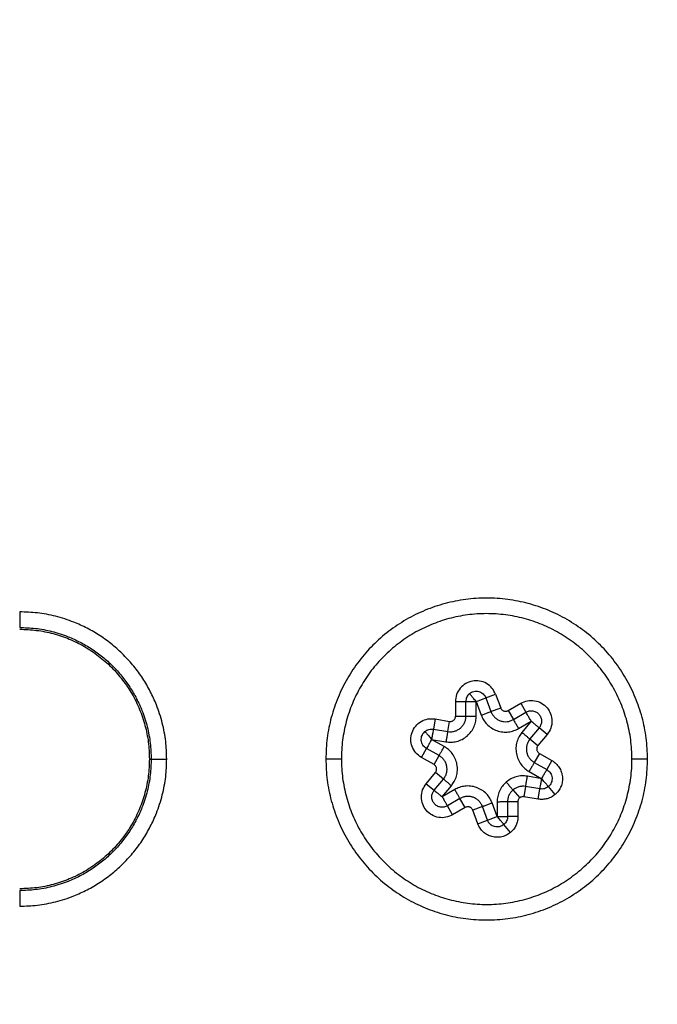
# Model space of a CAD drawing. Header units: millimetres. Extents: x 226 to 954, y 75 to 822.
# Tile 102 of 130: x 576 to 588, y 712 to 731. Entities that reach past the tile are written whole.
import ezdxf

# ---------------------------------------------------------------- set-up
doc = ezdxf.new("R2010")
doc.units = ezdxf.units.MM

msp = doc.modelspace()

# ---------------------------------------------------------------- linework, layer by layer
at = {"color": 179, "linetype": 'Continuous', "lineweight": 25}
for p, q in [((584.89, 717.784), (585.077, 717.853)), ((584.89, 717.784), (584.987, 717.521)), ((585.077, 717.853), (585.175, 717.591)), ((584.302, 717.712), (584.502, 717.713)), ((584.302, 717.712), (584.304, 717.432)), ((584.504, 717.433), (584.502, 717.713)), ((584.704, 717.434), (584.702, 717.714)), ((584.702, 717.714), (584.8, 717.452)), ((584.987, 717.521), (585.175, 717.591)), ((585.319, 717.539), (585.56, 717.681)), ((585.319, 717.539), (585.42, 717.367)), ((585.56, 717.681), (585.662, 717.508)), ((583.911, 717.379), (583.878, 717.182)), ((583.911, 717.379), (584.187, 717.332)), ((584.304, 717.432), (584.504, 717.433)), ((585.42, 717.367), (585.662, 717.508)), ((583.878, 717.182), (584.154, 717.135)), ((584.154, 717.135), (584.187, 717.332)), ((585.521, 717.194), (585.763, 717.336)), ((585.763, 717.336), (585.584, 717.12)), ((585.917, 717.208), (585.738, 716.993)), ((586.071, 717.081), (585.917, 717.208)), ((583.844, 716.985), (584.12, 716.938)), ((584.088, 716.846), (583.844, 716.985)), ((585.738, 716.993), (585.892, 716.865)), ((586.071, 717.081), (585.892, 716.865)), ((583.647, 716.637), (583.745, 716.811)), ((583.989, 716.673), (583.745, 716.811)), ((578.405, 716.607), (578.439, 716.607)), ((583.89, 716.499), (583.647, 716.637)), ((583.89, 716.499), (583.989, 716.673)), ((585.92, 716.714), (585.821, 716.541)), ((585.92, 716.714), (586.163, 716.576)), ((585.821, 716.541), (586.064, 716.402)), ((586.163, 716.576), (586.064, 716.402)), ((583.739, 716.132), (583.917, 716.348)), ((583.893, 716.005), (584.072, 716.22)), ((584.072, 716.22), (583.917, 716.348)), ((585.965, 716.228), (585.689, 716.275)), ((585.722, 716.367), (585.965, 716.228)), ((583.739, 716.132), (583.893, 716.005)), ((584.047, 715.877), (584.226, 716.093)), ((585.656, 716.078), (585.622, 715.881)), ((585.932, 716.031), (585.656, 716.078)), ((585.899, 715.834), (585.932, 716.031)), ((586.225, 715.924), (586.095, 716.076)), ((584.289, 716.019), (584.047, 715.877)), ((584.39, 715.846), (584.148, 715.705)), ((584.491, 715.674), (584.39, 715.846)), ((585.411, 716.011), (585.541, 715.858)), ((585.899, 715.834), (585.622, 715.881)), ((584.249, 715.532), (584.148, 715.705)), ((584.491, 715.674), (584.249, 715.532)), ((584.823, 715.692), (584.635, 715.622)), ((584.92, 715.429), (584.823, 715.692)), ((585.108, 715.499), (585.01, 715.761)), ((585.106, 715.779), (585.108, 715.499)), ((585.506, 715.782), (585.306, 715.78)), ((585.306, 715.78), (585.308, 715.5)), ((585.506, 715.782), (585.508, 715.502)), ((584.733, 715.36), (584.635, 715.622)), ((585.508, 715.502), (585.308, 715.5)), ((584.733, 715.36), (584.92, 715.429)), ((585.367, 715.194), (585.237, 715.347))]:
    msp.add_line(p, q, dxfattribs=at)
at = {"color": 8, "linetype": 'Continuous', "lineweight": 25}
for p, q in [((582.111, 716.607), (581.805, 716.607)), ((588.005, 716.607), (587.699, 716.607))]:
    msp.add_line(p, q, dxfattribs=at)
at = {"color": 179, "linetype": 'Continuous', "lineweight": 25}
for points, knots in [([(541.271, 726.7), (541.293, 726.829), (541.445, 727.697), (541.816, 729.287), (542.384, 731.452), (543.046, 733.576), (543.789, 735.659), (544.617, 737.709), (545.535, 739.736), (546.542, 741.735), (547.639, 743.701), (548.818, 745.62), (550.076, 747.488), (551.403, 749.29), (552.796, 751.025), (554.25, 752.691), (555.772, 754.296), (557.368, 755.845), (559.038, 757.336), (560.778, 758.764), (562.578, 760.118), (564.432, 761.395), (566.328, 762.586), (568.259, 763.69), (570.223, 764.708), (572.226, 765.644), (574.279, 766.501), (576.379, 767.277), (578.522, 767.968), (580.692, 768.569), (582.885, 769.078), (585.085, 769.492), (587.287, 769.812), (589.487, 770.038), (591.694, 770.18), (593.168, 770.198), (593.905, 770.207)], [0, 0, 0, 0, 0.0053022, 0.0357078, 0.0661134, 0.095976, 0.1258387, 0.1557014, 0.1855641, 0.2159697, 0.2463753, 0.2767808, 0.3071864, 0.337592, 0.3674547, 0.3973174, 0.4271801, 0.4570427, 0.4874483, 0.5178539, 0.5482595, 0.578665, 0.6090706, 0.6389333, 0.668796, 0.6986587, 0.7285214, 0.7589269, 0.7893325, 0.8197381, 0.8501437, 0.8805492, 0.9104119, 0.9402746, 0.9701373, 1, 1, 1, 1]), ([(645.178, 716.607), (645.174, 717.092), (645.166, 718.076), (645.1, 719.573), (644.989, 721.109), (644.825, 722.684), (644.609, 724.288), (644.335, 725.919), (644.001, 727.574), (643.602, 729.263), (643.158, 730.891), (642.676, 732.457), (642.163, 733.955), (641.592, 735.47), (640.959, 736.998), (640.262, 738.538), (639.513, 740.055), (638.714, 741.548), (637.867, 743.013), (636.954, 744.477), (635.974, 745.936), (634.945, 747.359), (633.869, 748.745), (632.748, 750.092), (631.563, 751.419), (630.313, 752.724), (628.999, 754.003), (627.62, 755.252), (626.177, 756.465), (624.67, 757.64), (623.1, 758.771), (621.47, 759.855), (619.781, 760.887), (618.034, 761.863), (616.233, 762.778), (614.38, 763.629), (612.48, 764.412), (610.534, 765.123), (608.548, 765.76), (606.526, 766.317), (604.472, 766.794), (602.392, 767.188), (600.289, 767.496), (598.17, 767.717), (596.04, 767.851), (593.905, 767.895), (591.769, 767.851), (589.639, 767.717), (587.521, 767.496), (585.418, 767.188), (583.337, 766.794), (581.284, 766.317), (579.261, 765.76), (577.275, 765.123), (575.33, 764.412), (573.429, 763.629), (571.577, 762.778), (569.776, 761.863), (568.029, 760.887), (566.34, 759.855), (564.709, 758.771), (563.14, 757.64), (561.633, 756.465), (560.19, 755.252), (558.811, 754.003), (557.496, 752.724), (556.247, 751.419), (555.062, 750.092), (553.941, 748.745), (552.843, 747.331), (551.774, 745.849), (550.741, 744.302), (549.784, 742.749), (548.9, 741.194), (548.086, 739.643), (547.299, 738.008), (546.548, 736.293), (545.842, 734.5), (545.22, 732.728), (544.673, 730.971), (544.199, 729.232), (543.795, 727.514), (543.458, 725.83), (543.185, 724.182), (542.972, 722.58), (542.814, 721.025), (542.707, 719.518), (542.643, 718.049), (542.635, 717.083), (542.631, 716.607)], [0, 0, 0, 0, 0.009039, 0.018334, 0.027893, 0.037722, 0.047828, 0.05803, 0.068512, 0.079278, 0.090336, 0.09995, 0.109779, 0.119827, 0.130096, 0.140586, 0.1513, 0.161607, 0.172115, 0.182823, 0.19373, 0.204835, 0.215534, 0.226408, 0.237454, 0.248671, 0.260055, 0.271602, 0.283309, 0.29517, 0.30718, 0.319334, 0.331624, 0.344044, 0.356587, 0.369244, 0.382006, 0.394865, 0.407811, 0.420835, 0.433925, 0.447072, 0.460264, 0.47349, 0.48674, 0.500001, 0.513261, 0.526511, 0.539737, 0.552929, 0.566076, 0.579166, 0.59219, 0.605136, 0.617995, 0.630757, 0.643414, 0.655957, 0.668377, 0.680667, 0.692821, 0.704831, 0.716692, 0.728399, 0.739946, 0.75133, 0.762547, 0.773594, 0.784467, 0.795166, 0.806938, 0.818487, 0.829811, 0.84091, 0.851785, 0.862435, 0.8747, 0.886658, 0.898311, 0.909664, 0.92092, 0.931875, 0.942533, 0.952903, 0.962989, 0.972626, 0.982002, 0.991125, 1, 1, 1, 1]), ([(542.81, 716.607), (542.814, 717.09), (542.822, 718.071), (542.888, 719.562), (542.999, 721.093), (543.161, 722.663), (543.378, 724.261), (543.65, 725.886), (543.983, 727.536), (544.38, 729.219), (544.823, 730.842), (545.304, 732.401), (545.814, 733.895), (546.384, 735.404), (547.014, 736.927), (547.709, 738.461), (548.455, 739.974), (549.252, 741.461), (550.096, 742.921), (551.006, 744.38), (551.982, 745.834), (553.008, 747.252), (554.08, 748.633), (555.197, 749.975), (556.378, 751.298), (557.623, 752.599), (558.933, 753.873), (560.307, 755.117), (561.745, 756.327), (563.247, 757.497), (564.811, 758.625), (566.435, 759.705), (568.119, 760.733), (569.86, 761.705), (571.654, 762.617), (573.501, 763.466), (575.395, 764.246), (577.333, 764.955), (579.312, 765.588), (581.327, 766.144), (583.374, 766.62), (585.448, 767.012), (587.543, 767.319), (589.654, 767.539), (591.777, 767.672), (593.905, 767.717), (596.033, 767.672), (598.155, 767.539), (600.267, 767.319), (602.362, 767.012), (604.435, 766.62), (606.482, 766.144), (608.497, 765.588), (610.476, 764.955), (612.415, 764.246), (614.309, 763.466), (616.155, 762.617), (617.95, 761.705), (619.691, 760.733), (621.374, 759.705), (622.999, 758.625), (624.563, 757.497), (626.064, 756.327), (627.503, 755.117), (628.877, 753.873), (630.187, 752.599), (631.432, 751.298), (632.613, 749.975), (633.729, 748.633), (634.824, 747.224), (635.889, 745.748), (636.918, 744.205), (637.872, 742.658), (638.753, 741.109), (639.564, 739.563), (640.348, 737.934), (641.097, 736.224), (641.8, 734.437), (642.42, 732.672), (642.965, 730.921), (643.437, 729.188), (643.841, 727.476), (644.176, 725.798), (644.448, 724.155), (644.66, 722.559), (644.818, 721.01), (644.924, 719.508), (644.988, 718.044), (644.996, 717.081), (645, 716.607)], [0, 0, 0, 0, 0.009039, 0.018334, 0.027893, 0.037722, 0.047828, 0.05803, 0.068512, 0.079278, 0.090336, 0.09995, 0.109779, 0.119827, 0.130096, 0.140586, 0.1513, 0.161607, 0.172115, 0.182823, 0.19373, 0.204835, 0.215534, 0.226408, 0.237454, 0.248671, 0.260055, 0.271602, 0.283309, 0.29517, 0.30718, 0.319334, 0.331624, 0.344044, 0.356587, 0.369244, 0.382006, 0.394865, 0.407811, 0.420835, 0.433925, 0.447072, 0.460264, 0.47349, 0.48674, 0.500001, 0.513261, 0.526511, 0.539737, 0.552929, 0.566076, 0.579166, 0.59219, 0.605136, 0.617995, 0.630757, 0.643414, 0.655957, 0.668377, 0.680667, 0.692821, 0.704831, 0.716692, 0.728399, 0.739946, 0.75133, 0.762547, 0.773594, 0.784467, 0.795166, 0.806938, 0.818487, 0.829811, 0.84091, 0.851785, 0.862435, 0.8747, 0.886658, 0.898311, 0.909664, 0.92092, 0.931875, 0.942533, 0.952903, 0.962989, 0.972626, 0.982002, 0.991125, 1, 1, 1, 1]), ([(552.027, 757.703), (543.932, 749.454), (538.453, 738.997), (534.104, 716.296), (535.33, 704.554), (544.276, 683.241), (551.797, 674.142), (571.047, 661.346), (582.348, 657.932), (593.905, 657.932)], [0, 0, 0, 0, 0.25, 0.25, 0.5, 0.5, 0.75, 0.75, 1, 1, 1, 1]), ([(593.905, 658.107), (582.395, 658.107), (571.139, 661.503), (551.96, 674.235), (544.461, 683.289), (535.524, 704.505), (534.285, 716.196), (538.573, 738.813), (544.007, 749.239), (552.048, 757.475)], [0, 0, 0, 0, 0.25, 0.25, 0.5, 0.5, 0.75, 0.75, 1, 1, 1, 1]), ([(633.127, 716.607), (633.123, 717.022), (633.115, 717.865), (633.051, 719.148), (632.944, 720.47), (632.786, 721.828), (632.573, 723.223), (632.302, 724.652), (631.967, 726.114), (631.578, 727.553), (631.139, 728.964), (630.652, 730.344), (630.1, 731.741), (629.478, 733.152), (628.787, 734.563), (628.025, 735.972), (627.192, 737.373), (626.279, 738.77), (625.316, 740.114), (624.308, 741.403), (623.262, 742.634), (622.144, 743.843), (620.956, 745.024), (619.696, 746.173), (618.365, 747.284), (616.964, 748.35), (615.496, 749.367), (613.961, 750.329), (612.453, 751.179), (610.985, 751.926), (609.568, 752.577), (608.114, 753.176), (606.626, 753.72), (605.106, 754.206), (603.559, 754.633), (601.988, 754.998), (600.397, 755.299), (598.789, 755.535), (597.168, 755.704), (595.538, 755.806), (593.905, 755.84), (592.271, 755.806), (590.642, 755.704), (589.021, 755.535), (587.413, 755.299), (585.821, 754.998), (584.25, 754.633), (582.703, 754.206), (581.184, 753.72), (579.696, 753.176), (578.242, 752.577), (576.825, 751.926), (575.357, 751.179), (573.849, 750.329), (572.314, 749.367), (570.845, 748.35), (569.445, 747.284), (568.114, 746.173), (566.854, 745.024), (565.665, 743.843), (564.548, 742.634), (563.501, 741.403), (562.487, 740.106), (561.513, 738.745), (560.586, 737.323), (559.741, 735.896), (558.975, 734.47), (558.289, 733.059), (557.679, 731.665), (557.139, 730.294), (556.663, 728.939), (556.229, 727.544), (555.843, 726.114), (555.508, 724.652), (555.236, 723.223), (555.024, 721.828), (554.866, 720.47), (554.759, 719.148), (554.695, 717.865), (554.687, 717.022), (554.683, 716.607)], [0, 0, 0, 0, 0.010105, 0.02053, 0.031285, 0.04238, 0.053823, 0.065625, 0.077793, 0.090336, 0.101898, 0.113772, 0.125962, 0.13847, 0.1513, 0.164215, 0.177443, 0.190983, 0.204834, 0.217694, 0.230804, 0.244163, 0.257764, 0.271601, 0.285667, 0.299955, 0.314454, 0.329153, 0.344042, 0.356584, 0.369241, 0.382004, 0.394863, 0.40781, 0.420833, 0.433924, 0.447071, 0.460263, 0.47349, 0.486739, 0.5, 0.513261, 0.52651, 0.539737, 0.552929, 0.566076, 0.579167, 0.59219, 0.605137, 0.617996, 0.630759, 0.643416, 0.655958, 0.670847, 0.685546, 0.700045, 0.714333, 0.728399, 0.742236, 0.755837, 0.769196, 0.782306, 0.795166, 0.809265, 0.823043, 0.836497, 0.849627, 0.862434, 0.874699, 0.886657, 0.898311, 0.909664, 0.922207, 0.934375, 0.946177, 0.95762, 0.968715, 0.97947, 0.989895, 1, 1, 1, 1]), ([(555.004, 716.607), (555.008, 717.018), (555.016, 717.854), (555.079, 719.128), (555.186, 720.438), (555.342, 721.785), (555.553, 723.169), (555.822, 724.586), (556.154, 726.036), (556.54, 727.463), (556.976, 728.863), (557.459, 730.232), (558.007, 731.617), (558.624, 733.016), (559.309, 734.416), (560.064, 735.813), (560.891, 737.203), (561.796, 738.588), (562.751, 739.921), (563.751, 741.199), (564.788, 742.42), (565.897, 743.619), (567.076, 744.791), (568.325, 745.931), (569.645, 747.032), (571.034, 748.09), (572.491, 749.099), (574.013, 750.053), (575.598, 750.947), (577.243, 751.774), (578.943, 752.531), (580.694, 753.211), (582.491, 753.811), (584.226, 754.297), (585.888, 754.683), (587.466, 754.982), (589.061, 755.216), (590.669, 755.383), (592.285, 755.485), (593.905, 755.518), (595.525, 755.485), (597.141, 755.383), (598.748, 755.216), (600.344, 754.982), (601.922, 754.683), (603.583, 754.297), (605.318, 753.811), (607.116, 753.211), (608.867, 752.531), (610.567, 751.774), (612.211, 750.947), (613.796, 750.053), (615.319, 749.099), (616.775, 748.09), (618.164, 747.032), (619.484, 745.931), (620.734, 744.791), (621.913, 743.619), (623.021, 742.42), (624.059, 741.199), (625.065, 739.913), (626.031, 738.564), (626.951, 737.153), (627.789, 735.738), (628.548, 734.324), (629.229, 732.924), (629.834, 731.542), (630.369, 730.182), (630.841, 728.838), (631.272, 727.455), (631.655, 726.036), (631.987, 724.586), (632.257, 723.169), (632.467, 721.785), (632.624, 720.438), (632.73, 719.128), (632.794, 717.854), (632.802, 717.018), (632.805, 716.607)], [0, 0, 0, 0, 0.010105, 0.02053, 0.031285, 0.04238, 0.053824, 0.065625, 0.077794, 0.090336, 0.101899, 0.113773, 0.125962, 0.138471, 0.1513, 0.164216, 0.177444, 0.190984, 0.204835, 0.217695, 0.230806, 0.244164, 0.257765, 0.271602, 0.285669, 0.299956, 0.314455, 0.329155, 0.344043, 0.359108, 0.374335, 0.389709, 0.405214, 0.420833, 0.433924, 0.447071, 0.460263, 0.473489, 0.486739, 0.5, 0.513261, 0.526511, 0.539737, 0.552929, 0.566076, 0.579167, 0.594786, 0.610291, 0.625665, 0.640892, 0.655957, 0.670845, 0.685545, 0.700044, 0.714331, 0.728398, 0.742235, 0.755836, 0.769195, 0.782305, 0.795165, 0.809265, 0.823042, 0.836496, 0.849627, 0.862433, 0.874699, 0.886657, 0.89831, 0.909664, 0.922206, 0.934375, 0.946176, 0.95762, 0.968715, 0.97947, 0.989895, 1, 1, 1, 1]), ([(588.005, 716.607), (588, 716.742), (587.989, 717.012), (587.907, 717.411), (587.777, 717.796), (587.597, 718.161), (587.371, 718.499), (587.103, 718.805), (586.797, 719.073), (586.459, 719.299), (586.095, 719.479), (585.709, 719.609), (585.311, 719.689), (584.905, 719.715), (584.499, 719.689), (584.1, 719.609), (583.715, 719.479), (583.35, 719.299), (583.012, 719.073), (582.707, 718.805), (582.438, 718.499), (582.213, 718.161), (582.032, 717.796), (581.903, 717.411), (581.82, 717.012), (581.81, 716.742), (581.805, 716.607)], [0, 0, 0, 0, 0.041667, 0.083333, 0.125, 0.166667, 0.208333, 0.25, 0.291667, 0.333333, 0.375, 0.416667, 0.458333, 0.5, 0.541667, 0.583333, 0.625, 0.666667, 0.708333, 0.75, 0.791667, 0.833333, 0.875, 0.916667, 0.958333, 1, 1, 1, 1]), ([(578.739, 716.607), (578.735, 716.721), (578.727, 716.953), (578.659, 717.304), (578.556, 717.626), (578.426, 717.912), (578.281, 718.161), (578.109, 718.396), (577.912, 718.614), (577.695, 718.81), (577.459, 718.982), (577.21, 719.128), (576.924, 719.258), (576.603, 719.361), (576.252, 719.429), (576.019, 719.437), (575.905, 719.441)], [0, 0, 0, 0, 0.076805, 0.156939, 0.239951, 0.303775, 0.368607, 0.434128, 0.5, 0.565872, 0.631393, 0.696225, 0.760049, 0.843061, 0.923195, 1, 1, 1, 1]), ([(575.905, 719.441), (575.905, 719.404), (575.905, 719.346), (575.905, 719.277), (575.905, 719.23), (575.905, 719.191), (575.905, 719.153), (575.905, 719.146), (575.905, 719.141)], [0, 0, 0, 0, 0.2398111, 0.3685898, 0.5000038, 0.6313988, 0.760173, 1, 1, 1, 1]), ([(586.719, 714.473), (586.809, 714.556), (586.989, 714.721), (587.215, 715.011), (587.404, 715.326), (587.55, 715.663), (587.65, 716.017), (587.704, 716.38), (587.709, 716.747), (587.667, 717.112), (587.577, 717.468), (587.442, 717.81), (587.263, 718.131), (587.044, 718.425), (586.788, 718.689), (586.5, 718.917), (586.185, 719.106), (585.848, 719.251), (585.495, 719.352), (585.131, 719.405), (584.764, 719.411), (584.399, 719.369), (584.043, 719.279), (583.702, 719.143), (583.379, 718.967), (583.187, 718.815), (583.091, 718.74)], [0, 0, 0, 0, 0.041667, 0.083333, 0.125, 0.166667, 0.208333, 0.25, 0.291667, 0.333333, 0.375, 0.416667, 0.458333, 0.5, 0.541667, 0.583333, 0.625, 0.666667, 0.708333, 0.75, 0.791667, 0.833333, 0.875, 0.916667, 0.958333, 1, 1, 1, 1]), ([(575.905, 719.141), (576.007, 719.137), (576.215, 719.13), (576.529, 719.069), (576.816, 718.977), (577.072, 718.861), (577.295, 718.731), (577.505, 718.577), (577.7, 718.402), (577.876, 718.207), (578.029, 717.997), (578.159, 717.774), (578.276, 717.518), (578.368, 717.23), (578.428, 716.917), (578.436, 716.708), (578.439, 716.607)], [0, 0, 0, 0, 0.076805, 0.156939, 0.239951, 0.303775, 0.368607, 0.434128, 0.5, 0.565872, 0.631393, 0.696225, 0.760049, 0.843061, 0.923195, 1, 1, 1, 1]), ([(575.905, 719.107), (576.014, 719.102), (576.232, 719.094), (576.554, 719.028), (576.864, 718.923), (577.158, 718.778), (577.431, 718.596), (577.678, 718.379), (577.894, 718.133), (578.076, 717.86), (578.221, 717.566), (578.326, 717.255), (578.392, 716.934), (578.401, 716.716), (578.405, 716.607)], [0, 0, 0, 0, 0.083333, 0.166667, 0.25, 0.333333, 0.416666, 0.5, 0.583333, 0.666667, 0.75, 0.833333, 0.916667, 1, 1, 1, 1]), ([(583.091, 718.74), (583.001, 718.657), (582.821, 718.492), (582.595, 718.202), (582.406, 717.887), (582.26, 717.55), (582.159, 717.196), (582.106, 716.833), (582.1, 716.466), (582.143, 716.101), (582.232, 715.745), (582.368, 715.403), (582.546, 715.082), (582.766, 714.788), (583.021, 714.524), (583.309, 714.296), (583.624, 714.107), (583.962, 713.962), (584.315, 713.861), (584.678, 713.808), (585.046, 713.802), (585.41, 713.844), (585.767, 713.934), (586.108, 714.07), (586.43, 714.247), (586.622, 714.398), (586.719, 714.473)], [0, 0, 0, 0, 0.041667, 0.083333, 0.125, 0.166667, 0.208333, 0.25, 0.291667, 0.333333, 0.375, 0.416667, 0.458333, 0.5, 0.541667, 0.583333, 0.625, 0.666667, 0.708333, 0.75, 0.791667, 0.833333, 0.875, 0.916667, 0.958333, 1, 1, 1, 1]), ([(585.077, 717.853), (585.056, 717.895), (585.015, 717.979), (584.903, 718.069), (584.771, 718.117), (584.629, 718.116), (584.496, 718.066), (584.388, 717.974), (584.315, 717.851), (584.307, 717.758), (584.302, 717.712)], [0, 0, 0, 0, 0.125, 0.25, 0.375, 0.5, 0.625, 0.75, 0.875, 1, 1, 1, 1]), ([(584.573, 717.867), (584.562, 717.856), (584.541, 717.836), (584.519, 717.798), (584.505, 717.757), (584.503, 717.727), (584.502, 717.713)], [0, 0, 0, 0, 0.25, 0.499999, 0.749999, 1, 1, 1, 1]), ([(584.573, 717.867), (584.585, 717.876), (584.611, 717.895), (584.657, 717.911), (584.705, 717.916), (584.753, 717.91), (584.798, 717.892), (584.837, 717.864), (584.87, 717.828), (584.883, 717.798), (584.89, 717.784)], [0, 0, 0, 0, 0.125, 0.25, 0.375, 0.499999, 0.625001, 0.75, 0.875, 1, 1, 1, 1]), ([(584.702, 717.714), (584.692, 717.726), (584.672, 717.749), (584.64, 717.787), (584.612, 717.82), (584.592, 717.843), (584.581, 717.857), (584.575, 717.863), (584.573, 717.866), (584.572, 717.866), (584.573, 717.867), (584.573, 717.867), (584.573, 717.867)], [0, 0, 0, 0, 0.151389, 0.288866, 0.499467, 0.652767, 0.759536, 0.883083, 0.942432, 0.97135, 0.991231, 1, 1, 1, 1]), ([(584.702, 717.714), (584.727, 717.723), (584.776, 717.742), (584.838, 717.765), (584.881, 717.781), (584.887, 717.783), (584.89, 717.784)], [0, 0, 0, 0, 0.250001, 0.499985, 0.749969, 1, 1, 1, 1]), ([(585.56, 717.681), (585.603, 717.7), (585.688, 717.739), (585.831, 717.738), (585.964, 717.691), (586.074, 717.6), (586.145, 717.478), (586.17, 717.339), (586.149, 717.197), (586.097, 717.12), (586.071, 717.081)], [0, 0, 0, 0, 0.125, 0.249999, 0.375, 0.5, 0.625, 0.75, 0.875, 1, 1, 1, 1]), ([(584.502, 717.713), (584.505, 717.713), (584.511, 717.713), (584.557, 717.713), (584.623, 717.714), (584.676, 717.714), (584.702, 717.714)], [0, 0, 0, 0, 0.2500302, 0.5000147, 0.7499995, 1, 1, 1, 1]), ([(585.175, 717.591), (585.178, 717.584), (585.183, 717.571), (585.198, 717.554), (585.215, 717.54), (585.234, 717.531), (585.256, 717.526), (585.278, 717.525), (585.299, 717.53), (585.312, 717.536), (585.319, 717.539)], [0, 0, 0, 0, 0.125001, 0.250002, 0.374999, 0.499999, 0.625001, 0.75, 0.875002, 1, 1, 1, 1]), ([(583.647, 716.637), (583.608, 716.664), (583.532, 716.718), (583.462, 716.843), (583.436, 716.982), (583.46, 717.122), (583.53, 717.245), (583.638, 717.336), (583.771, 717.388), (583.864, 717.382), (583.911, 717.379)], [0, 0, 0, 0, 0.125, 0.25, 0.375, 0.5, 0.625, 0.75, 0.875, 1, 1, 1, 1]), ([(584.154, 717.135), (584.176, 717.133), (584.219, 717.128), (584.284, 717.14), (584.345, 717.164), (584.4, 717.201), (584.445, 717.248), (584.479, 717.305), (584.5, 717.367), (584.503, 717.411), (584.504, 717.433)], [0, 0, 0, 0, 0.125, 0.25, 0.375, 0.5, 0.625, 0.75, 0.875, 1, 1, 1, 1]), ([(584.187, 717.332), (584.194, 717.332), (584.209, 717.33), (584.231, 717.334), (584.251, 717.342), (584.269, 717.354), (584.284, 717.37), (584.296, 717.389), (584.303, 717.41), (584.304, 717.424), (584.304, 717.432)], [0, 0, 0, 0, 0.1249982, 0.2499972, 0.3749984, 0.4999989, 0.6250003, 0.7500005, 0.8749995, 1, 1, 1, 1]), ([(584.504, 717.433), (584.507, 717.433), (584.512, 717.433), (584.546, 717.433), (584.563, 717.433)], [0, 0, 0, 0, 0.500048, 1, 1, 1, 1]), ([(584.528, 717.05), (584.556, 717.077), (584.611, 717.13), (584.665, 717.229), (584.699, 717.332), (584.702, 717.401), (584.704, 717.434)], [0, 0, 0, 0, 0.2659098, 0.5248738, 0.7709746, 1, 1, 1, 1]), ([(584.563, 717.433), (584.583, 717.433), (584.624, 717.434), (584.677, 717.434), (584.704, 717.434)], [0, 0, 0, 0, 0.499984, 1, 1, 1, 1]), ([(584.8, 717.452), (584.824, 717.461), (584.873, 717.479), (584.935, 717.502), (584.979, 717.518), (584.984, 717.52), (584.987, 717.521)], [0, 0, 0, 0, 0.250001, 0.499985, 0.749969, 1, 1, 1, 1]), ([(584.8, 717.452), (584.813, 717.421), (584.841, 717.358), (584.908, 717.274), (584.995, 717.202), (585.099, 717.151), (585.212, 717.124), (585.324, 717.125), (585.43, 717.148), (585.491, 717.179), (585.521, 717.194)], [0, 0, 0, 0, 0.114513, 0.237563, 0.367045, 0.5, 0.632955, 0.762436, 0.885487, 1, 1, 1, 1]), ([(584.987, 717.521), (584.996, 717.501), (585.014, 717.461), (585.056, 717.411), (585.107, 717.37), (585.167, 717.341), (585.231, 717.326), (585.297, 717.325), (585.361, 717.337), (585.4, 717.357), (585.42, 717.367)], [0, 0, 0, 0, 0.125, 0.25, 0.375, 0.500001, 0.625001, 0.749999, 0.875, 1, 1, 1, 1]), ([(585.42, 717.367), (585.422, 717.364), (585.425, 717.359), (585.448, 717.319), (585.481, 717.262), (585.508, 717.217), (585.521, 717.194)], [0, 0, 0, 0, 0.250031, 0.500015, 0.75, 1, 1, 1, 1]), ([(585.662, 717.508), (585.683, 717.518), (585.725, 717.538), (585.797, 717.537), (585.864, 717.513), (585.918, 717.468), (585.954, 717.407), (585.967, 717.337), (585.956, 717.267), (585.93, 717.228), (585.917, 717.208)], [0, 0, 0, 0, 0.125, 0.2500005, 0.3750005, 0.5000001, 0.625, 0.7500002, 0.8750004, 1, 1, 1, 1]), ([(585.763, 717.336), (585.749, 717.359), (585.723, 717.404), (585.689, 717.461), (585.666, 717.501), (585.663, 717.506), (585.662, 717.508)], [0, 0, 0, 0, 0.25, 0.499985, 0.749969, 1, 1, 1, 1]), ([(583.715, 717.137), (583.726, 717.146), (583.75, 717.163), (583.791, 717.179), (583.834, 717.187), (583.863, 717.183), (583.878, 717.182)], [0, 0, 0, 0, 0.250001, 0.499999, 0.750003, 1, 1, 1, 1]), ([(583.878, 717.182), (583.877, 717.179), (583.876, 717.173), (583.868, 717.127), (583.857, 717.062), (583.849, 717.011), (583.844, 716.985)], [0, 0, 0, 0, 0.250031, 0.500015, 0.75, 1, 1, 1, 1]), ([(585.917, 717.208), (585.914, 717.21), (585.91, 717.214), (585.874, 717.244), (585.823, 717.286), (585.783, 717.319), (585.763, 717.336)], [0, 0, 0, 0, 0.250031, 0.500014, 0.749998, 1, 1, 1, 1]), ([(583.745, 716.811), (583.732, 716.82), (583.705, 716.838), (583.675, 716.875), (583.653, 716.919), (583.643, 716.966), (583.644, 717.014), (583.657, 717.061), (583.68, 717.104), (583.703, 717.126), (583.715, 717.137)], [0, 0, 0, 0, 0.125, 0.249999, 0.374999, 0.499999, 0.625, 0.75, 0.874999, 1, 1, 1, 1]), ([(583.715, 717.137), (583.716, 717.135), (583.719, 717.132), (583.734, 717.114), (583.754, 717.091), (583.782, 717.058), (583.814, 717.02), (583.834, 716.997), (583.844, 716.985)], [0, 0, 0, 0, 0.239422, 0.346125, 0.49985, 0.71056, 0.84827, 1, 1, 1, 1]), ([(583.844, 716.985), (583.831, 716.962), (583.805, 716.916), (583.773, 716.859), (583.75, 716.819), (583.747, 716.814), (583.745, 716.811)], [0, 0, 0, 0, 0.25, 0.499985, 0.749969, 1, 1, 1, 1]), ([(584.154, 717.135), (584.153, 717.132), (584.153, 717.128), (584.148, 717.104), (584.144, 717.078), (584.139, 717.047), (584.131, 717.001), (584.125, 716.963), (584.12, 716.938)], [0, 0, 0, 0, 0.239477, 0.368377, 0.50001, 0.631637, 0.76055, 1, 1, 1, 1]), ([(584.12, 716.938), (584.153, 716.934), (584.222, 716.927), (584.329, 716.943), (584.435, 716.981), (584.497, 717.027), (584.528, 717.05)], [0, 0, 0, 0, 0.229027, 0.475127, 0.734092, 1, 1, 1, 1]), ([(585.584, 717.12), (585.564, 717.093), (585.523, 717.038), (585.484, 716.937), (585.465, 716.826), (585.473, 716.711), (585.507, 716.6), (585.564, 716.502), (585.636, 716.423), (585.694, 716.385), (585.722, 716.367)], [0, 0, 0, 0, 0.114513, 0.237563, 0.367045, 0.5, 0.632954, 0.762436, 0.885487, 1, 1, 1, 1]), ([(585.584, 717.12), (585.604, 717.104), (585.645, 717.07), (585.696, 717.028), (585.731, 716.998), (585.736, 716.995), (585.738, 716.993)], [0, 0, 0, 0, 0.250002, 0.499986, 0.749969, 1, 1, 1, 1]), ([(585.738, 716.993), (585.725, 716.975), (585.7, 716.94), (585.677, 716.878), (585.667, 716.813), (585.672, 716.747), (585.691, 716.684), (585.723, 716.626), (585.766, 716.577), (585.803, 716.553), (585.821, 716.541)], [0, 0, 0, 0, 0.125, 0.25, 0.375, 0.5, 0.625, 0.75, 0.874999, 1, 1, 1, 1]), ([(583.989, 716.673), (583.99, 716.675), (583.993, 716.68), (584.016, 716.721), (584.049, 716.778), (584.075, 716.824), (584.088, 716.846)], [0, 0, 0, 0, 0.250031, 0.500015, 0.75, 1, 1, 1, 1]), ([(584.226, 716.093), (584.245, 716.12), (584.286, 716.175), (584.326, 716.276), (584.344, 716.387), (584.337, 716.503), (584.303, 716.613), (584.246, 716.711), (584.174, 716.791), (584.116, 716.828), (584.088, 716.846)], [0, 0, 0, 0, 0.114513, 0.237563, 0.367045, 0.5, 0.632954, 0.762436, 0.885487, 1, 1, 1, 1]), ([(585.892, 716.865), (585.888, 716.859), (585.879, 716.847), (585.872, 716.827), (585.868, 716.805), (585.87, 716.783), (585.876, 716.762), (585.887, 716.743), (585.901, 716.726), (585.914, 716.718), (585.92, 716.714)], [0, 0, 0, 0, 0.125001, 0.25, 0.375, 0.500001, 0.625001, 0.750001, 0.875001, 1, 1, 1, 1]), ([(542.631, 716.607), (542.635, 716.121), (542.643, 715.137), (542.71, 713.64), (542.821, 712.104), (542.984, 710.529), (543.201, 708.925), (543.475, 707.294), (543.808, 705.639), (544.207, 703.951), (544.652, 702.322), (545.134, 700.757), (545.646, 699.258), (546.218, 697.743), (546.851, 696.215), (547.548, 694.675), (548.297, 693.158), (549.096, 691.665), (549.943, 690.2), (550.856, 688.736), (551.835, 687.277), (552.865, 685.854), (553.941, 684.468), (555.062, 683.122), (556.247, 681.794), (557.496, 680.489), (558.811, 679.21), (560.19, 677.962), (561.633, 676.748), (563.14, 675.573), (564.709, 674.442), (566.34, 673.358), (568.029, 672.326), (569.776, 671.35), (571.577, 670.435), (573.429, 669.584), (575.33, 668.801), (577.275, 668.09), (579.261, 667.454), (581.284, 666.896), (583.337, 666.419), (585.418, 666.025), (587.521, 665.717), (589.639, 665.496), (591.769, 665.363), (593.905, 665.318), (596.04, 665.363), (598.17, 665.496), (600.289, 665.717), (602.392, 666.025), (604.472, 666.419), (606.526, 666.896), (608.548, 667.454), (610.534, 668.09), (612.48, 668.801), (614.38, 669.584), (616.233, 670.435), (618.034, 671.35), (619.781, 672.326), (621.47, 673.358), (623.1, 674.442), (624.67, 675.573), (626.177, 676.748), (627.62, 677.962), (628.999, 679.21), (630.313, 680.489), (631.563, 681.794), (632.748, 683.122), (633.869, 684.468), (634.967, 685.882), (636.036, 687.364), (637.068, 688.911), (638.026, 690.464), (638.91, 692.019), (639.723, 693.57), (640.511, 695.205), (641.262, 696.921), (641.968, 698.713), (642.59, 700.485), (643.136, 702.242), (643.61, 703.981), (644.015, 705.699), (644.352, 707.383), (644.625, 709.032), (644.838, 710.633), (644.996, 712.188), (645.102, 713.695), (645.167, 715.164), (645.175, 716.13), (645.178, 716.607)], [0, 0, 0, 0, 0.009039, 0.018334, 0.027893, 0.037722, 0.047828, 0.05803, 0.068512, 0.079278, 0.090336, 0.09995, 0.109779, 0.119827, 0.130096, 0.140586, 0.1513, 0.161607, 0.172115, 0.182823, 0.19373, 0.204835, 0.215534, 0.226408, 0.237454, 0.248671, 0.260055, 0.271602, 0.283309, 0.29517, 0.30718, 0.319334, 0.331624, 0.344044, 0.356587, 0.369244, 0.382006, 0.394865, 0.407811, 0.420835, 0.433925, 0.447072, 0.460264, 0.47349, 0.48674, 0.500001, 0.513261, 0.526511, 0.539737, 0.552929, 0.566076, 0.579166, 0.59219, 0.605136, 0.617995, 0.630757, 0.643414, 0.655957, 0.668377, 0.680667, 0.692821, 0.704831, 0.716692, 0.728399, 0.739946, 0.75133, 0.762547, 0.773594, 0.784467, 0.795166, 0.806938, 0.818487, 0.829811, 0.84091, 0.851785, 0.862435, 0.8747, 0.886658, 0.898311, 0.909664, 0.92092, 0.931875, 0.942533, 0.952903, 0.962989, 0.972626, 0.982002, 0.991125, 1, 1, 1, 1]), ([(645, 716.607), (644.996, 716.123), (644.988, 715.142), (644.921, 713.651), (644.811, 712.12), (644.648, 710.55), (644.432, 708.952), (644.159, 707.327), (643.827, 705.677), (643.429, 703.995), (642.986, 702.372), (642.506, 700.812), (641.995, 699.318), (641.426, 697.809), (640.795, 696.286), (640.101, 694.752), (639.354, 693.239), (638.558, 691.752), (637.714, 690.292), (636.804, 688.833), (635.828, 687.379), (634.802, 685.961), (633.729, 684.58), (632.613, 683.238), (631.432, 681.915), (630.187, 680.614), (628.877, 679.34), (627.503, 678.096), (626.064, 676.887), (624.563, 675.716), (622.999, 674.589), (621.374, 673.509), (619.691, 672.48), (617.95, 671.508), (616.155, 670.596), (614.309, 669.747), (612.415, 668.967), (610.476, 668.258), (608.497, 667.625), (606.482, 667.069), (604.435, 666.594), (602.362, 666.201), (600.267, 665.894), (598.155, 665.674), (596.033, 665.541), (593.905, 665.497), (591.777, 665.541), (589.654, 665.674), (587.543, 665.894), (585.448, 666.201), (583.374, 666.594), (581.327, 667.069), (579.312, 667.625), (577.333, 668.258), (575.395, 668.967), (573.501, 669.747), (571.654, 670.596), (569.86, 671.508), (568.119, 672.48), (566.435, 673.509), (564.811, 674.589), (563.247, 675.716), (561.745, 676.887), (560.307, 678.096), (558.933, 679.34), (557.623, 680.614), (556.378, 681.915), (555.197, 683.238), (554.08, 684.58), (552.986, 685.989), (551.92, 687.465), (550.891, 689.008), (549.937, 690.555), (549.056, 692.104), (548.246, 693.651), (547.461, 695.28), (546.712, 696.989), (546.009, 698.776), (545.389, 700.541), (544.845, 702.292), (544.372, 704.025), (543.969, 705.737), (543.634, 707.415), (543.361, 709.058), (543.149, 710.654), (542.992, 712.203), (542.885, 713.705), (542.821, 715.169), (542.813, 716.132), (542.81, 716.607)], [0, 0, 0, 0, 0.009039, 0.018334, 0.027893, 0.037722, 0.047828, 0.05803, 0.068512, 0.079278, 0.090336, 0.09995, 0.109779, 0.119827, 0.130096, 0.140586, 0.1513, 0.161607, 0.172115, 0.182823, 0.19373, 0.204835, 0.215534, 0.226408, 0.237454, 0.248671, 0.260055, 0.271602, 0.283309, 0.29517, 0.30718, 0.319334, 0.331624, 0.344044, 0.356587, 0.369244, 0.382006, 0.394865, 0.407811, 0.420835, 0.433925, 0.447072, 0.460264, 0.47349, 0.48674, 0.500001, 0.513261, 0.526511, 0.539737, 0.552929, 0.566076, 0.579166, 0.59219, 0.605136, 0.617995, 0.630757, 0.643414, 0.655957, 0.668377, 0.680667, 0.692821, 0.704831, 0.716692, 0.728399, 0.739946, 0.75133, 0.762547, 0.773594, 0.784467, 0.795166, 0.806938, 0.818487, 0.829811, 0.84091, 0.851785, 0.862435, 0.8747, 0.886658, 0.898311, 0.909664, 0.92092, 0.931875, 0.942533, 0.952903, 0.962989, 0.972626, 0.982002, 0.991125, 1, 1, 1, 1]), ([(554.683, 716.607), (554.687, 716.192), (554.695, 715.348), (554.759, 714.065), (554.866, 712.743), (555.024, 711.385), (555.236, 709.99), (555.508, 708.561), (555.843, 707.099), (556.232, 705.66), (556.671, 704.249), (557.157, 702.869), (557.71, 701.472), (558.332, 700.061), (559.023, 698.65), (559.784, 697.241), (560.618, 695.84), (561.531, 694.443), (562.494, 693.099), (563.501, 691.81), (564.548, 690.579), (565.665, 689.371), (566.854, 688.189), (568.114, 687.04), (569.445, 685.93), (570.845, 684.863), (572.314, 683.846), (573.849, 682.884), (575.357, 682.034), (576.825, 681.288), (578.242, 680.636), (579.696, 680.037), (581.184, 679.493), (582.703, 679.007), (584.25, 678.58), (585.821, 678.215), (587.413, 677.914), (589.021, 677.679), (590.642, 677.509), (592.271, 677.407), (593.905, 677.373), (595.538, 677.407), (597.168, 677.509), (598.789, 677.679), (600.397, 677.914), (601.988, 678.215), (603.559, 678.58), (605.106, 679.007), (606.626, 679.493), (608.114, 680.037), (609.568, 680.636), (610.985, 681.288), (612.453, 682.034), (613.961, 682.884), (615.496, 683.846), (616.964, 684.863), (618.365, 685.93), (619.696, 687.04), (620.956, 688.189), (622.144, 689.371), (623.262, 690.579), (624.308, 691.81), (625.322, 693.107), (626.297, 694.468), (627.224, 695.891), (628.069, 697.317), (628.835, 698.743), (629.521, 700.154), (630.131, 701.548), (630.671, 702.919), (631.147, 704.274), (631.58, 705.669), (631.967, 707.099), (632.302, 708.561), (632.573, 709.99), (632.786, 711.385), (632.944, 712.743), (633.051, 714.065), (633.115, 715.348), (633.123, 716.192), (633.127, 716.607)], [0, 0, 0, 0, 0.010105, 0.02053, 0.031285, 0.04238, 0.053823, 0.065625, 0.077793, 0.090336, 0.101898, 0.113772, 0.125962, 0.13847, 0.1513, 0.164215, 0.177443, 0.190983, 0.204834, 0.217694, 0.230804, 0.244163, 0.257764, 0.271601, 0.285667, 0.299955, 0.314454, 0.329153, 0.344042, 0.356584, 0.369241, 0.382004, 0.394863, 0.40781, 0.420833, 0.433924, 0.447071, 0.460263, 0.47349, 0.486739, 0.5, 0.513261, 0.52651, 0.539737, 0.552929, 0.566076, 0.579167, 0.59219, 0.605137, 0.617996, 0.630759, 0.643416, 0.655958, 0.670847, 0.685546, 0.700045, 0.714333, 0.728399, 0.742236, 0.755837, 0.769196, 0.782306, 0.795166, 0.809265, 0.823043, 0.836497, 0.849627, 0.862434, 0.874699, 0.886657, 0.898311, 0.909664, 0.922207, 0.934375, 0.946177, 0.95762, 0.968715, 0.97947, 0.989895, 1, 1, 1, 1]), ([(632.805, 716.607), (632.802, 716.195), (632.794, 715.359), (632.73, 714.086), (632.624, 712.775), (632.467, 711.428), (632.257, 710.044), (631.987, 708.627), (631.655, 707.177), (631.269, 705.75), (630.833, 704.351), (630.351, 702.982), (629.803, 701.596), (629.186, 700.197), (628.501, 698.797), (627.746, 697.4), (626.919, 696.01), (626.014, 694.625), (625.059, 693.292), (624.059, 692.014), (623.021, 690.793), (621.913, 689.594), (620.734, 688.422), (619.484, 687.282), (618.164, 686.181), (616.775, 685.123), (615.319, 684.114), (613.796, 683.16), (612.211, 682.267), (610.567, 681.439), (608.867, 680.682), (607.116, 680.002), (605.318, 679.402), (603.583, 678.916), (601.922, 678.53), (600.344, 678.231), (598.748, 677.998), (597.141, 677.83), (595.525, 677.729), (593.905, 677.695), (592.285, 677.729), (590.669, 677.83), (589.061, 677.998), (587.466, 678.231), (585.888, 678.53), (584.226, 678.916), (582.491, 679.402), (580.694, 680.002), (578.943, 680.682), (577.243, 681.439), (575.598, 682.267), (574.013, 683.16), (572.491, 684.114), (571.034, 685.123), (569.645, 686.181), (568.325, 687.282), (567.076, 688.422), (565.897, 689.594), (564.788, 690.793), (563.751, 692.014), (562.745, 693.3), (561.779, 694.649), (560.859, 696.06), (560.021, 697.475), (559.261, 698.889), (558.581, 700.289), (557.976, 701.671), (557.44, 703.031), (556.968, 704.375), (556.538, 705.758), (556.154, 707.177), (555.822, 708.627), (555.553, 710.044), (555.342, 711.428), (555.186, 712.775), (555.079, 714.086), (555.016, 715.359), (555.008, 716.195), (555.004, 716.607)], [0, 0, 0, 0, 0.010105, 0.02053, 0.031285, 0.04238, 0.053824, 0.065625, 0.077794, 0.090336, 0.101899, 0.113773, 0.125962, 0.138471, 0.1513, 0.164216, 0.177444, 0.190984, 0.204835, 0.217695, 0.230806, 0.244164, 0.257765, 0.271602, 0.285669, 0.299956, 0.314455, 0.329155, 0.344043, 0.359108, 0.374335, 0.389709, 0.405214, 0.420833, 0.433924, 0.447071, 0.460263, 0.473489, 0.486739, 0.5, 0.513261, 0.526511, 0.539737, 0.552929, 0.566076, 0.579167, 0.594786, 0.610291, 0.625665, 0.640892, 0.655957, 0.670845, 0.685545, 0.700044, 0.714331, 0.728398, 0.742235, 0.755836, 0.769195, 0.782305, 0.795165, 0.809265, 0.823042, 0.836496, 0.849627, 0.862433, 0.874699, 0.886657, 0.89831, 0.909664, 0.922206, 0.934375, 0.946176, 0.95762, 0.968715, 0.97947, 0.989895, 1, 1, 1, 1]), ([(575.905, 713.772), (576.019, 713.776), (576.252, 713.785), (576.603, 713.852), (576.924, 713.955), (577.21, 714.085), (577.459, 714.231), (577.695, 714.403), (577.912, 714.599), (578.109, 714.817), (578.281, 715.052), (578.426, 715.301), (578.556, 715.587), (578.659, 715.909), (578.727, 716.26), (578.735, 716.493), (578.739, 716.607)], [0, 0, 0, 0, 0.076805, 0.156939, 0.239951, 0.303775, 0.368607, 0.434128, 0.5, 0.565872, 0.631393, 0.696225, 0.760049, 0.843061, 0.923195, 1, 1, 1, 1]), ([(578.439, 716.607), (578.436, 716.505), (578.428, 716.296), (578.368, 715.983), (578.276, 715.695), (578.159, 715.439), (578.029, 715.217), (577.876, 715.006), (577.7, 714.811), (577.505, 714.636), (577.295, 714.482), (577.072, 714.352), (576.816, 714.236), (576.529, 714.144), (576.215, 714.083), (576.007, 714.076), (575.905, 714.072)], [0, 0, 0, 0, 0.076805, 0.156939, 0.239951, 0.303775, 0.368607, 0.434128, 0.5, 0.565872, 0.631393, 0.696225, 0.760049, 0.843061, 0.923195, 1, 1, 1, 1]), ([(578.405, 716.607), (578.401, 716.497), (578.392, 716.279), (578.326, 715.958), (578.221, 715.647), (578.076, 715.353), (577.894, 715.08), (577.678, 714.834), (577.431, 714.617), (577.158, 714.435), (576.864, 714.29), (576.554, 714.185), (576.232, 714.119), (576.014, 714.111), (575.905, 714.107)], [0, 0, 0, 0, 0.083333, 0.166667, 0.25, 0.333333, 0.416667, 0.5, 0.583334, 0.666667, 0.75, 0.833333, 0.916667, 1, 1, 1, 1]), ([(578.439, 716.607), (578.444, 716.607), (578.451, 716.607), (578.489, 716.607), (578.528, 716.607), (578.576, 716.607), (578.645, 716.607), (578.702, 716.607), (578.739, 716.607)], [0, 0, 0, 0, 0.239826, 0.368601, 0.499996, 0.63141, 0.760189, 1, 1, 1, 1]), ([(581.805, 716.607), (581.81, 716.471), (581.82, 716.201), (581.903, 715.802), (582.032, 715.417), (582.213, 715.052), (582.438, 714.714), (582.707, 714.408), (583.012, 714.14), (583.35, 713.914), (583.715, 713.734), (584.1, 713.604), (584.499, 713.524), (584.905, 713.498), (585.311, 713.524), (585.709, 713.604), (586.095, 713.734), (586.459, 713.914), (586.797, 714.14), (587.103, 714.408), (587.371, 714.714), (587.597, 715.052), (587.777, 715.417), (587.907, 715.802), (587.989, 716.201), (588, 716.471), (588.005, 716.607)], [0, 0, 0, 0, 0.0416667, 0.0833333, 0.125, 0.1666667, 0.2083333, 0.25, 0.2916667, 0.3333334, 0.375, 0.4166667, 0.4583333, 0.5, 0.5416667, 0.5833334, 0.625, 0.6666667, 0.7083333, 0.75, 0.7916667, 0.8333333, 0.875, 0.9166667, 0.9583333, 1, 1, 1, 1]), ([(584.072, 716.22), (584.084, 716.238), (584.11, 716.273), (584.133, 716.335), (584.143, 716.4), (584.138, 716.466), (584.119, 716.529), (584.087, 716.587), (584.044, 716.637), (584.007, 716.661), (583.989, 716.673)], [0, 0, 0, 0, 0.124999, 0.25, 0.375, 0.5, 0.625, 0.75, 0.875, 1, 1, 1, 1]), ([(583.917, 716.348), (583.922, 716.354), (583.93, 716.366), (583.938, 716.386), (583.941, 716.408), (583.94, 716.43), (583.933, 716.451), (583.923, 716.47), (583.908, 716.487), (583.896, 716.495), (583.89, 716.499)], [0, 0, 0, 0, 0.125001, 0.25, 0.375, 0.500001, 0.625001, 0.750001, 0.875001, 1, 1, 1, 1]), ([(585.821, 716.541), (585.819, 716.538), (585.816, 716.533), (585.794, 716.493), (585.761, 716.435), (585.735, 716.39), (585.722, 716.367)], [0, 0, 0, 0, 0.250031, 0.500015, 0.75, 1, 1, 1, 1]), ([(585.965, 716.228), (585.978, 716.251), (586.004, 716.297), (586.037, 716.354), (586.06, 716.394), (586.063, 716.4), (586.064, 716.402)], [0, 0, 0, 0, 0.250001, 0.499986, 0.74997, 1, 1, 1, 1]), ([(586.064, 716.402), (586.078, 716.393), (586.104, 716.376), (586.135, 716.338), (586.156, 716.295), (586.166, 716.247), (586.165, 716.199), (586.152, 716.152), (586.129, 716.11), (586.106, 716.087), (586.095, 716.076)], [0, 0, 0, 0, 0.125, 0.25, 0.375, 0.5, 0.625, 0.75, 0.875, 1, 1, 1, 1]), ([(586.163, 716.576), (586.19, 716.558), (586.243, 716.523), (586.304, 716.447), (586.347, 716.361), (586.367, 716.266), (586.365, 716.169), (586.339, 716.076), (586.293, 715.991), (586.247, 715.946), (586.225, 715.924)], [0, 0, 0, 0, 0.1249999, 0.2500002, 0.3749999, 0.4999999, 0.6249999, 0.7499997, 0.8749998, 1, 1, 1, 1]), ([(584.072, 716.22), (584.074, 716.219), (584.077, 716.216), (584.096, 716.2), (584.116, 716.184), (584.141, 716.163), (584.176, 716.134), (584.206, 716.109), (584.226, 716.093)], [0, 0, 0, 0, 0.239477, 0.368377, 0.500011, 0.631637, 0.760551, 1, 1, 1, 1]), ([(585.689, 716.275), (585.654, 716.279), (585.581, 716.287), (585.472, 716.268), (585.369, 716.228), (585.311, 716.185), (585.282, 716.163)], [0, 0, 0, 0, 0.247001, 0.5, 0.752998, 1, 1, 1, 1]), ([(585.666, 716.136), (585.667, 716.146), (585.671, 716.166), (585.679, 716.212), (585.685, 716.25), (585.689, 716.275)], [0, 0, 0, 0, 0.263259, 0.521091, 1, 1, 1, 1]), ([(585.932, 716.031), (585.932, 716.034), (585.933, 716.04), (585.941, 716.086), (585.952, 716.151), (585.961, 716.202), (585.965, 716.228)], [0, 0, 0, 0, 0.250031, 0.500015, 0.75, 1, 1, 1, 1]), ([(586.095, 716.076), (586.095, 716.076), (586.093, 716.074), (586.094, 716.079), (586.087, 716.085), (586.075, 716.099), (586.055, 716.122), (586.027, 716.156), (585.995, 716.193), (585.976, 716.216), (585.965, 716.228)], [0, 0, 0, 0, 0.00315, 0.116712, 0.240289, 0.347147, 0.500418, 0.711014, 0.848554, 1, 1, 1, 1]), ([(584.249, 715.532), (584.207, 715.513), (584.122, 715.474), (583.978, 715.475), (583.845, 715.522), (583.736, 715.613), (583.664, 715.735), (583.639, 715.874), (583.661, 716.016), (583.713, 716.093), (583.739, 716.132)], [0, 0, 0, 0, 0.125, 0.25, 0.374999, 0.5, 0.625, 0.75, 0.875, 1, 1, 1, 1]), ([(585.01, 715.761), (584.997, 715.792), (584.969, 715.855), (584.902, 715.94), (584.815, 716.011), (584.711, 716.063), (584.598, 716.089), (584.485, 716.088), (584.38, 716.065), (584.318, 716.034), (584.289, 716.019)], [0, 0, 0, 0, 0.114513, 0.237563, 0.367045, 0.5, 0.632955, 0.762436, 0.885487, 1, 1, 1, 1]), ([(585.282, 716.163), (585.256, 716.138), (585.203, 716.088), (585.148, 715.992), (585.112, 715.888), (585.108, 715.815), (585.106, 715.779)], [0, 0, 0, 0, 0.247002, 0.5, 0.752999, 1, 1, 1, 1]), ([(585.411, 716.011), (585.41, 716.013), (585.407, 716.016), (585.391, 716.035), (585.374, 716.055), (585.353, 716.079), (585.323, 716.114), (585.298, 716.144), (585.282, 716.163)], [0, 0, 0, 0, 0.239477, 0.368377, 0.50001, 0.631638, 0.76055, 1, 1, 1, 1]), ([(585.656, 716.078), (585.634, 716.08), (585.591, 716.085), (585.526, 716.073), (585.464, 716.05), (585.429, 716.024), (585.411, 716.011)], [0, 0, 0, 0, 0.2499997, 0.5000007, 0.7499996, 1, 1, 1, 1]), ([(585.656, 716.078), (585.656, 716.081), (585.657, 716.085), (585.661, 716.109), (585.664, 716.127), (585.666, 716.136)], [0, 0, 0, 0, 0.4789443, 0.7367385, 1, 1, 1, 1]), ([(586.095, 716.076), (586.083, 716.067), (586.06, 716.05), (586.019, 716.034), (585.975, 716.027), (585.946, 716.03), (585.932, 716.031)], [0, 0, 0, 0, 0.249998, 0.500001, 0.750004, 1, 1, 1, 1]), ([(584.148, 715.705), (584.127, 715.695), (584.084, 715.675), (584.013, 715.676), (583.946, 715.7), (583.892, 715.745), (583.856, 715.806), (583.843, 715.876), (583.854, 715.946), (583.88, 715.985), (583.893, 716.005)], [0, 0, 0, 0, 0.125, 0.2500005, 0.3750005, 0.5000001, 0.625, 0.7500002, 0.8750004, 1, 1, 1, 1]), ([(583.893, 716.005), (583.895, 716.003), (583.9, 715.999), (583.936, 715.969), (583.987, 715.927), (584.027, 715.894), (584.047, 715.877)], [0, 0, 0, 0, 0.250009, 0.500018, 0.750007, 1, 1, 1, 1]), ([(584.047, 715.877), (584.06, 715.855), (584.087, 715.809), (584.12, 715.752), (584.144, 715.712), (584.147, 715.707), (584.148, 715.705)], [0, 0, 0, 0, 0.25, 0.499985, 0.749969, 1, 1, 1, 1]), ([(584.39, 715.846), (584.388, 715.849), (584.385, 715.854), (584.362, 715.894), (584.328, 715.951), (584.302, 715.996), (584.289, 716.019)], [0, 0, 0, 0, 0.250031, 0.500015, 0.75, 1, 1, 1, 1]), ([(584.823, 715.692), (584.814, 715.712), (584.796, 715.752), (584.754, 715.803), (584.702, 715.843), (584.643, 715.872), (584.579, 715.887), (584.513, 715.888), (584.448, 715.876), (584.409, 715.856), (584.39, 715.846)], [0, 0, 0, 0, 0.125, 0.25, 0.375, 0.499999, 0.624999, 0.75, 0.875, 1, 1, 1, 1]), ([(585.411, 716.011), (585.396, 715.996), (585.364, 715.965), (585.331, 715.908), (585.309, 715.846), (585.307, 715.802), (585.306, 715.78)], [0, 0, 0, 0, 0.25, 0.5, 0.75, 1, 1, 1, 1]), ([(585.541, 715.858), (585.536, 715.853), (585.525, 715.843), (585.514, 715.824), (585.507, 715.803), (585.506, 715.789), (585.506, 715.782)], [0, 0, 0, 0, 0.249995, 0.500001, 0.749999, 1, 1, 1, 1]), ([(585.622, 715.881), (585.615, 715.882), (585.601, 715.883), (585.579, 715.879), (585.558, 715.871), (585.547, 715.863), (585.541, 715.858)], [0, 0, 0, 0, 0.250005, 0.5000008, 0.7500011, 1, 1, 1, 1]), ([(586.225, 715.924), (586.201, 715.906), (586.154, 715.871), (586.072, 715.84), (585.986, 715.825), (585.928, 715.831), (585.899, 715.834)], [0, 0, 0, 0, 0.249999, 0.499999, 0.749999, 1, 1, 1, 1]), ([(584.635, 715.622), (584.632, 715.629), (584.626, 715.642), (584.612, 715.659), (584.595, 715.673), (584.575, 715.682), (584.554, 715.687), (584.532, 715.688), (584.51, 715.683), (584.497, 715.677), (584.491, 715.674)], [0, 0, 0, 0, 0.125001, 0.249998, 0.374999, 0.5, 0.625001, 0.75, 0.874997, 1, 1, 1, 1]), ([(584.823, 715.692), (584.825, 715.693), (584.829, 715.694), (584.852, 715.703), (584.877, 715.712), (584.907, 715.723), (584.95, 715.739), (584.987, 715.753), (585.01, 715.761)], [0, 0, 0, 0, 0.239477, 0.368376, 0.50001, 0.631638, 0.760551, 1, 1, 1, 1]), ([(585.247, 715.78), (585.227, 715.78), (585.185, 715.779), (585.132, 715.779), (585.106, 715.779)], [0, 0, 0, 0, 0.499984, 1, 1, 1, 1]), ([(585.306, 715.78), (585.303, 715.78), (585.298, 715.78), (585.264, 715.78), (585.247, 715.78)], [0, 0, 0, 0, 0.500046, 1, 1, 1, 1]), ([(584.92, 715.429), (584.923, 715.43), (584.929, 715.432), (584.972, 715.449), (585.034, 715.472), (585.083, 715.49), (585.108, 715.499)], [0, 0, 0, 0, 0.250031, 0.500014, 0.75, 1, 1, 1, 1]), ([(585.108, 715.499), (585.134, 715.499), (585.186, 715.499), (585.252, 715.5), (585.299, 715.5), (585.305, 715.5), (585.308, 715.5)], [0, 0, 0, 0, 0.250001, 0.499984, 0.749969, 1, 1, 1, 1]), ([(585.237, 715.347), (585.237, 715.347), (585.235, 715.345), (585.236, 715.349), (585.225, 715.36), (585.203, 715.387), (585.17, 715.426), (585.138, 715.463), (585.118, 715.487), (585.108, 715.499)], [0, 0, 0, 0, 0.003311, 0.124142, 0.25059, 0.499835, 0.706251, 0.844495, 1, 1, 1, 1]), ([(585.308, 715.5), (585.307, 715.486), (585.305, 715.457), (585.291, 715.415), (585.269, 715.377), (585.248, 715.357), (585.237, 715.347)], [0, 0, 0, 0, 0.25, 0.500001, 0.750001, 1, 1, 1, 1]), ([(585.508, 715.502), (585.506, 715.472), (585.503, 715.414), (585.474, 715.331), (585.43, 715.255), (585.388, 715.214), (585.367, 715.194)], [0, 0, 0, 0, 0.25, 0.5, 0.749999, 1, 1, 1, 1]), ([(585.367, 715.194), (585.341, 715.175), (585.289, 715.137), (585.197, 715.105), (585.101, 715.095), (585.006, 715.108), (584.916, 715.144), (584.837, 715.2), (584.772, 715.272), (584.746, 715.33), (584.733, 715.36)], [0, 0, 0, 0, 0.125, 0.249999, 0.375, 0.5, 0.625, 0.75, 0.875, 1, 1, 1, 1]), ([(585.237, 715.347), (585.224, 715.337), (585.198, 715.318), (585.152, 715.302), (585.105, 715.297), (585.057, 715.304), (585.012, 715.321), (584.972, 715.349), (584.94, 715.386), (584.927, 715.415), (584.92, 715.429)], [0, 0, 0, 0, 0.125, 0.25, 0.375, 0.499999, 0.625001, 0.75, 0.875, 1, 1, 1, 1]), ([(575.905, 714.072), (575.905, 714.067), (575.905, 714.06), (575.905, 714.022), (575.905, 713.983), (575.905, 713.936), (575.905, 713.867), (575.905, 713.81), (575.905, 713.772)], [0, 0, 0, 0, 0.239827, 0.368601, 0.499996, 0.63141, 0.760189, 1, 1, 1, 1])]:
    msp.add_open_spline(points, degree=3, knots=knots, dxfattribs=at)

doc.saveas('drawing.dxf')
